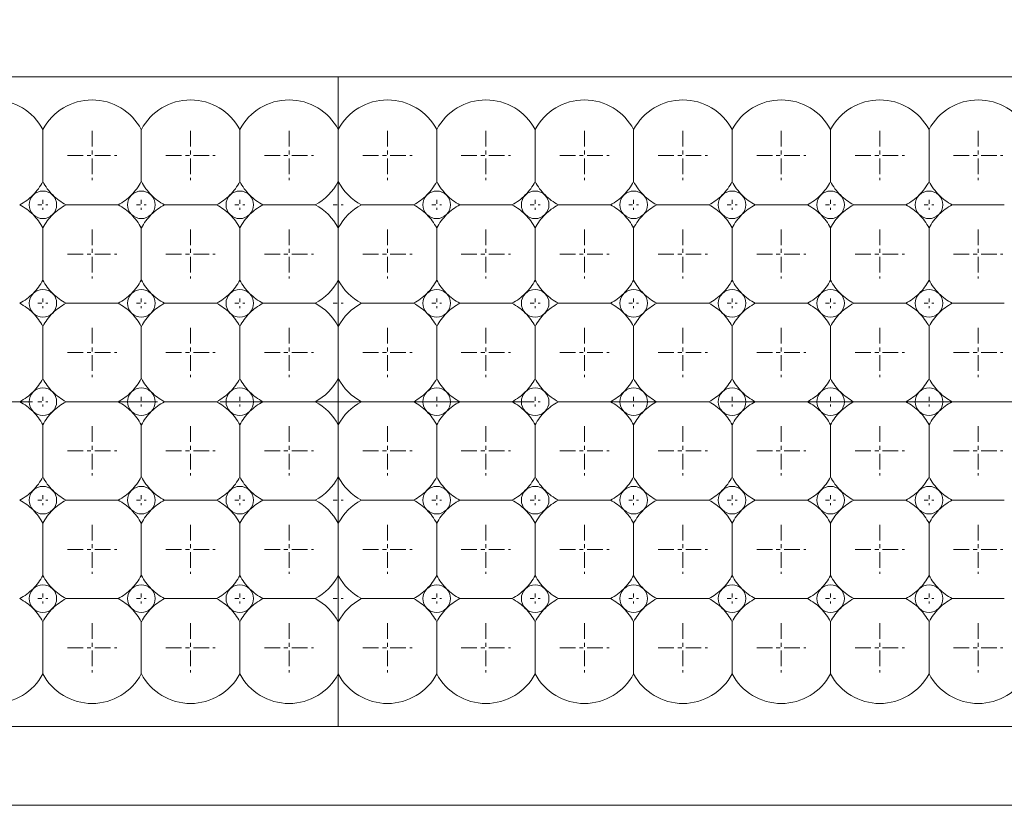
# Model space of a CAD drawing. Header units: millimetres. Extents: x -201 to 202, y 143 to 428.
# Tile 15 of 28: x -1 to 24, y 283 to 303. Entities that reach past the tile are written whole.
import ezdxf

# ---------------------------------------------------------------- set-up
doc = ezdxf.new("R2010")
doc.units = ezdxf.units.MM
doc.header["$LTSCALE"] = 0.25
doc.linetypes.add('CENTER', pattern=[50.8, 31.75, -6.35, 6.35, -6.35])
for name, color, linetype, lineweight in [('BASE', 7, 'Continuous', 20), ('CENTER', 1, 'CENTER', 9), ('DIMENSION', 6, 'Continuous', 9), ('LED LENS', 7, 'Continuous', 20)]:
    doc.layers.add(name, color=color, linetype=linetype, lineweight=lineweight)
doc.styles.add('VS Standard', font='msgothic.ttc', dxfattribs={"height": 3})
doc.dimstyles.new('VS Standard x0.5', dxfattribs={"dimtxt": 3, "dimasz": 3, "dimexe": 0.5, "dimexo": 0.8, "dimgap": 0.5, "dimtad": 3, "dimlfac": 2, "dimrnd": 0.0001, "dimzin": 9, "dimdsep": 46, "dimtxsty": 'VS Standard', "dimcen": 0, "dimaunit": 1, "dimadec": 0, "dimazin": 2, "dimtfac": 1, "dimtmove": 0, "dimatfit": 3, "dimfxl": 1, "dimtolj": 1, "dimtzin": 0, "dimarcsym": 0})

# ---------------------------------------------------------------- blocks, each defined once
blk = doc.blocks.new('*D236')
at = {"layer": 'Defpoints', "color": 0}
for p in [(84.248, 333.394), (-119.254, 298.575), (84.248, 298.488)]:
    blk.add_point(p, dxfattribs=at)
at = {"layer": 'DIMENSION', "color": 0, "lineweight": -2}
for p, q in [((-119.254, 299.375), (-119.254, 333.894)), ((84.248, 299.288), (84.248, 333.894)), ((-116.254, 333.394), (81.248, 333.394))]:
    blk.add_line(p, q, dxfattribs=at)
at = {"layer": 'DIMENSION', "color": 0}
for points in [[(-116.254, 333.894), (-116.254, 332.894), (-119.254, 333.394)], [(81.248, 332.894), (81.248, 333.894), (84.248, 333.394)]]:
    blk.add_solid(points, dxfattribs=at)
at = {"layer": 'DIMENSION', "color": 0, "insert": (-17.503, 335.645), "char_height": 3, "attachment_point": 5, "style": 'VS Standard'}
blk.add_mtext('\\A1;\\A1;(407)', dxfattribs=at)

msp = doc.modelspace()

# ---------------------------------------------------------------- linework, layer by layer
at = {"layer": 'BASE'}
for p, q in [((82.4993, 301.2382), (-117.5007, 301.2382)), ((-117.5007, 284.7382), (82.4993, 284.7382)), ((82.4993, 282.7382), (-118.2507, 282.7382))]:
    msp.add_line(p, q, dxfattribs=at)
at = {"layer": 'CENTER', "ltscale": 0.05}
for p, q in [((1.2493, 299.8632), (1.2493, 298.6132)), ((3.7493, 299.8632), (3.7493, 298.6132)), ((6.2493, 299.8632), (6.2493, 298.6132)), ((8.7493, 299.8632), (8.7493, 298.6132)), ((11.2493, 299.8632), (11.2493, 298.6132)), ((13.7493, 299.8632), (13.7493, 298.6132)), ((16.2493, 299.8632), (16.2493, 298.6132)), ((18.7493, 299.8632), (18.7493, 298.6132)), ((21.2493, 299.8632), (21.2493, 298.6132)), ((23.7493, 299.8632), (23.7493, 298.6132)), ((0.6243, 299.2382), (1.8743, 299.2382)), ((3.1243, 299.2382), (4.3743, 299.2382)), ((5.6243, 299.2382), (6.8743, 299.2382)), ((8.1243, 299.2382), (9.3743, 299.2382)), ((10.6243, 299.2382), (11.8743, 299.2382)), ((13.1243, 299.2382), (14.3743, 299.2382)), ((15.6243, 299.2382), (16.8743, 299.2382)), ((18.1243, 299.2382), (19.3743, 299.2382)), ((20.6243, 299.2382), (21.8743, 299.2382)), ((23.1243, 299.2382), (24.3743, 299.2382)), ((1.2493, 297.3632), (1.2493, 296.1132)), ((3.7493, 297.3632), (3.7493, 296.1132)), ((6.2493, 297.3632), (6.2493, 296.1132)), ((8.7493, 297.3632), (8.7493, 296.1132)), ((11.2493, 297.3632), (11.2493, 296.1132)), ((13.7493, 297.3632), (13.7493, 296.1132)), ((16.2493, 297.3632), (16.2493, 296.1132)), ((18.7493, 297.3632), (18.7493, 296.1132)), ((21.2493, 297.3632), (21.2493, 296.1132)), ((23.7493, 297.3632), (23.7493, 296.1132)), ((0.6243, 296.7382), (1.8743, 296.7382)), ((3.1243, 296.7382), (4.3743, 296.7382)), ((5.6243, 296.7382), (6.8743, 296.7382)), ((8.1243, 296.7382), (9.3743, 296.7382)), ((10.6243, 296.7382), (11.8743, 296.7382)), ((13.1243, 296.7382), (14.3743, 296.7382)), ((15.6243, 296.7382), (16.8743, 296.7382)), ((18.1243, 296.7382), (19.3743, 296.7382)), ((20.6243, 296.7382), (21.8743, 296.7382)), ((23.1243, 296.7382), (24.3743, 296.7382)), ((1.2493, 294.8632), (1.2493, 293.6132)), ((3.7493, 294.8632), (3.7493, 293.6132)), ((6.2493, 294.8632), (6.2493, 293.6132)), ((8.7493, 294.8632), (8.7493, 293.6132)), ((11.2493, 294.8632), (11.2493, 293.6132)), ((13.7493, 294.8632), (13.7493, 293.6132)), ((16.2493, 294.8632), (16.2493, 293.6132)), ((18.7493, 294.8632), (18.7493, 293.6132)), ((21.2493, 294.8632), (21.2493, 293.6132)), ((23.7493, 294.8632), (23.7493, 293.6132)), ((0.6243, 294.2382), (1.8743, 294.2382)), ((3.1243, 294.2382), (4.3743, 294.2382)), ((5.6243, 294.2382), (6.8743, 294.2382)), ((8.1243, 294.2382), (9.3743, 294.2382)), ((10.6243, 294.2382), (11.8743, 294.2382)), ((13.1243, 294.2382), (14.3743, 294.2382)), ((15.6243, 294.2382), (16.8743, 294.2382)), ((18.1243, 294.2382), (19.3743, 294.2382)), ((20.6243, 294.2382), (21.8743, 294.2382)), ((23.1243, 294.2382), (24.3743, 294.2382)), ((1.2493, 292.3632), (1.2493, 291.1132)), ((3.7493, 292.3632), (3.7493, 291.1132)), ((6.2493, 292.3632), (6.2493, 291.1132)), ((8.7493, 292.3632), (8.7493, 291.1132)), ((11.2493, 292.3632), (11.2493, 291.1132)), ((13.7493, 292.3632), (13.7493, 291.1132)), ((16.2493, 292.3632), (16.2493, 291.1132)), ((18.7493, 292.3632), (18.7493, 291.1132)), ((21.2493, 292.3632), (21.2493, 291.1132)), ((23.7493, 292.3632), (23.7493, 291.1132)), ((0.6243, 291.7382), (1.8743, 291.7382)), ((3.1243, 291.7382), (4.3743, 291.7382)), ((5.6243, 291.7382), (6.8743, 291.7382)), ((8.1243, 291.7382), (9.3743, 291.7382)), ((10.6243, 291.7382), (11.8743, 291.7382)), ((13.1243, 291.7382), (14.3743, 291.7382)), ((15.6243, 291.7382), (16.8743, 291.7382)), ((18.1243, 291.7382), (19.3743, 291.7382)), ((20.6243, 291.7382), (21.8743, 291.7382)), ((23.1243, 291.7382), (24.3743, 291.7382)), ((1.2493, 289.8632), (1.2493, 288.6132)), ((3.7493, 289.8632), (3.7493, 288.6132)), ((6.2493, 289.8632), (6.2493, 288.6132)), ((8.7493, 289.8632), (8.7493, 288.6132)), ((11.2493, 289.8632), (11.2493, 288.6132)), ((13.7493, 289.8632), (13.7493, 288.6132)), ((16.2493, 289.8632), (16.2493, 288.6132)), ((18.7493, 289.8632), (18.7493, 288.6132)), ((21.2493, 289.8632), (21.2493, 288.6132)), ((23.7493, 289.8632), (23.7493, 288.6132)), ((0.6243, 289.2382), (1.8743, 289.2382)), ((3.1243, 289.2382), (4.3743, 289.2382)), ((5.6243, 289.2382), (6.8743, 289.2382)), ((8.1243, 289.2382), (9.3743, 289.2382)), ((10.6243, 289.2382), (11.8743, 289.2382)), ((13.1243, 289.2382), (14.3743, 289.2382)), ((15.6243, 289.2382), (16.8743, 289.2382)), ((18.1243, 289.2382), (19.3743, 289.2382)), ((20.6243, 289.2382), (21.8743, 289.2382)), ((23.1243, 289.2382), (24.3743, 289.2382)), ((1.2493, 287.3632), (1.2493, 286.1132)), ((3.7493, 287.3632), (3.7493, 286.1132)), ((6.2493, 287.3632), (6.2493, 286.1132)), ((8.7493, 287.3632), (8.7493, 286.1132)), ((11.2493, 287.3632), (11.2493, 286.1132)), ((13.7493, 287.3632), (13.7493, 286.1132)), ((16.2493, 287.3632), (16.2493, 286.1132)), ((18.7493, 287.3632), (18.7493, 286.1132)), ((21.2493, 287.3632), (21.2493, 286.1132)), ((23.7493, 287.3632), (23.7493, 286.1132)), ((0.6243, 286.7382), (1.8743, 286.7382)), ((3.1243, 286.7382), (4.3743, 286.7382)), ((5.6243, 286.7382), (6.8743, 286.7382)), ((8.1243, 286.7382), (9.3743, 286.7382)), ((10.6243, 286.7382), (11.8743, 286.7382)), ((13.1243, 286.7382), (14.3743, 286.7382)), ((15.6243, 286.7382), (16.8743, 286.7382)), ((18.1243, 286.7382), (19.3743, 286.7382)), ((20.6243, 286.7382), (21.8743, 286.7382)), ((23.1243, 286.7382), (24.3743, 286.7382))]:
    msp.add_line(p, q, dxfattribs=at)
at = {"layer": 'CENTER', "ltscale": 0.01}
for p, q in [((-0.0007, 298.1132), (-0.0007, 297.8632)), ((2.4993, 298.1132), (2.4993, 297.8632)), ((4.9993, 298.1132), (4.9993, 297.8632)), ((7.4993, 298.1132), (7.4993, 297.8632)), ((9.9993, 298.1132), (9.9993, 297.8632)), ((12.4993, 298.1132), (12.4993, 297.8632)), ((14.9993, 298.1132), (14.9993, 297.8632)), ((17.4993, 298.1132), (17.4993, 297.8632)), ((19.9993, 298.1132), (19.9993, 297.8632)), ((22.4993, 298.1132), (22.4993, 297.8632)), ((-0.1257, 297.9882), (0.1243, 297.9882)), ((2.3743, 297.9882), (2.6243, 297.9882)), ((4.8743, 297.9882), (5.1243, 297.9882)), ((7.3743, 297.9882), (7.6243, 297.9882)), ((9.8743, 297.9882), (10.1243, 297.9882)), ((12.3743, 297.9882), (12.6243, 297.9882)), ((14.8743, 297.9882), (15.1243, 297.9882)), ((17.3743, 297.9882), (17.6243, 297.9882)), ((19.8743, 297.9882), (20.1243, 297.9882)), ((22.3743, 297.9882), (22.6243, 297.9882)), ((-0.0007, 295.6132), (-0.0007, 295.3632)), ((2.4993, 295.6132), (2.4993, 295.3632)), ((4.9993, 295.6132), (4.9993, 295.3632)), ((7.4993, 295.6132), (7.4993, 295.3632)), ((9.9993, 295.6132), (9.9993, 295.3632)), ((12.4993, 295.6132), (12.4993, 295.3632)), ((14.9993, 295.6132), (14.9993, 295.3632)), ((17.4993, 295.6132), (17.4993, 295.3632)), ((19.9993, 295.6132), (19.9993, 295.3632)), ((22.4993, 295.6132), (22.4993, 295.3632)), ((-0.1257, 295.4882), (0.1243, 295.4882)), ((2.3743, 295.4882), (2.6243, 295.4882)), ((4.8743, 295.4882), (5.1243, 295.4882)), ((7.3743, 295.4882), (7.6243, 295.4882)), ((9.8743, 295.4882), (10.1243, 295.4882)), ((12.3743, 295.4882), (12.6243, 295.4882)), ((14.8743, 295.4882), (15.1243, 295.4882)), ((17.3743, 295.4882), (17.6243, 295.4882)), ((19.8743, 295.4882), (20.1243, 295.4882)), ((22.3743, 295.4882), (22.6243, 295.4882)), ((-0.0007, 293.1132), (-0.0007, 292.8632)), ((2.4993, 293.1132), (2.4993, 292.8632)), ((4.9993, 293.1132), (4.9993, 292.8632)), ((7.4993, 293.1132), (7.4993, 292.8632)), ((9.9993, 293.1132), (9.9993, 292.8632)), ((12.4993, 293.1132), (12.4993, 292.8632)), ((14.9993, 293.1132), (14.9993, 292.8632)), ((17.4993, 293.1132), (17.4993, 292.8632)), ((19.9993, 293.1132), (19.9993, 292.8632)), ((22.4993, 293.1132), (22.4993, 292.8632)), ((-0.1257, 292.9882), (0.1243, 292.9882)), ((2.3743, 292.9882), (2.6243, 292.9882)), ((4.8743, 292.9882), (5.1243, 292.9882)), ((7.3743, 292.9882), (7.6243, 292.9882)), ((9.8743, 292.9882), (10.1243, 292.9882)), ((12.3743, 292.9882), (12.6243, 292.9882)), ((14.8743, 292.9882), (15.1243, 292.9882)), ((17.3743, 292.9882), (17.6243, 292.9882)), ((19.8743, 292.9882), (20.1243, 292.9882)), ((22.3743, 292.9882), (22.6243, 292.9882)), ((-0.0007, 290.6132), (-0.0007, 290.3632)), ((2.4993, 290.6132), (2.4993, 290.3632)), ((4.9993, 290.6132), (4.9993, 290.3632)), ((7.4993, 290.6132), (7.4993, 290.3632)), ((9.9993, 290.6132), (9.9993, 290.3632)), ((12.4993, 290.6132), (12.4993, 290.3632)), ((14.9993, 290.6132), (14.9993, 290.3632)), ((17.4993, 290.6132), (17.4993, 290.3632)), ((19.9993, 290.6132), (19.9993, 290.3632)), ((22.4993, 290.6132), (22.4993, 290.3632)), ((-0.1257, 290.4882), (0.1243, 290.4882)), ((2.3743, 290.4882), (2.6243, 290.4882)), ((4.8743, 290.4882), (5.1243, 290.4882)), ((7.3743, 290.4882), (7.6243, 290.4882)), ((9.8743, 290.4882), (10.1243, 290.4882)), ((12.3743, 290.4882), (12.6243, 290.4882)), ((14.8743, 290.4882), (15.1243, 290.4882)), ((17.3743, 290.4882), (17.6243, 290.4882)), ((19.8743, 290.4882), (20.1243, 290.4882)), ((22.3743, 290.4882), (22.6243, 290.4882)), ((-0.0007, 288.1132), (-0.0007, 287.8632)), ((2.4993, 288.1132), (2.4993, 287.8632)), ((4.9993, 288.1132), (4.9993, 287.8632)), ((7.4993, 288.1132), (7.4993, 287.8632)), ((9.9993, 288.1132), (9.9993, 287.8632)), ((12.4993, 288.1132), (12.4993, 287.8632)), ((14.9993, 288.1132), (14.9993, 287.8632)), ((17.4993, 288.1132), (17.4993, 287.8632)), ((19.9993, 288.1132), (19.9993, 287.8632)), ((22.4993, 288.1132), (22.4993, 287.8632)), ((-0.1257, 287.9882), (0.1243, 287.9882)), ((2.3743, 287.9882), (2.6243, 287.9882)), ((4.8743, 287.9882), (5.1243, 287.9882)), ((7.3743, 287.9882), (7.6243, 287.9882)), ((9.8743, 287.9882), (10.1243, 287.9882)), ((12.3743, 287.9882), (12.6243, 287.9882)), ((14.8743, 287.9882), (15.1243, 287.9882)), ((17.3743, 287.9882), (17.6243, 287.9882)), ((19.8743, 287.9882), (20.1243, 287.9882)), ((22.3743, 287.9882), (22.6243, 287.9882))]:
    msp.add_line(p, q, dxfattribs=at)
at = {"layer": 'CENTER'}
msp.add_line((-122.5007, 292.9882), (87.4993, 292.9882), dxfattribs=at)
at = {"layer": 'LED LENS'}
for p, q in [((7.4993, 299.8996), (7.4993, 301.2382)), ((7.4993, 301.2382), (7.4993, 284.7382)), ((-0.0007, 299.8996), (-0.0007, 299.2382)), ((2.4993, 299.8996), (2.4993, 299.2382)), ((4.9993, 299.8996), (4.9993, 299.2382)), ((9.9993, 299.8996), (9.9993, 299.2382)), ((12.4993, 299.8996), (12.4993, 299.2382)), ((14.9993, 299.8996), (14.9993, 299.2382)), ((17.4993, 299.8996), (17.4993, 299.2382)), ((19.9993, 299.8996), (19.9993, 299.2382)), ((22.4993, 299.8996), (22.4993, 299.2382)), ((-0.0007, 299.2382), (-0.0007, 298.5767)), ((2.4993, 299.2382), (2.4993, 298.5767)), ((4.9993, 299.2382), (4.9993, 298.5767)), ((9.9993, 299.2382), (9.9993, 298.5767)), ((12.4993, 299.2382), (12.4993, 298.5767)), ((14.9993, 299.2382), (14.9993, 298.5767)), ((17.4993, 299.2382), (17.4993, 298.5767)), ((19.9993, 299.2382), (19.9993, 298.5767)), ((22.4993, 299.2382), (22.4993, 298.5767)), ((0.5879, 297.9882), (1.9108, 297.9882)), ((3.0879, 297.9882), (4.4108, 297.9882)), ((5.5879, 297.9882), (6.9108, 297.9882)), ((8.0879, 297.9882), (9.4108, 297.9882)), ((10.5879, 297.9882), (11.9108, 297.9882)), ((13.0879, 297.9882), (14.4108, 297.9882)), ((15.5879, 297.9882), (16.9108, 297.9882)), ((18.0879, 297.9882), (19.4108, 297.9882)), ((20.5879, 297.9882), (21.9108, 297.9882)), ((23.0879, 297.9882), (24.4108, 297.9882)), ((-0.0007, 297.3996), (-0.0007, 296.7382)), ((2.4993, 297.3996), (2.4993, 296.7382)), ((4.9993, 297.3996), (4.9993, 296.7382)), ((9.9993, 297.3996), (9.9993, 296.7382)), ((12.4993, 297.3996), (12.4993, 296.7382)), ((14.9993, 297.3996), (14.9993, 296.7382)), ((17.4993, 297.3996), (17.4993, 296.7382)), ((19.9993, 297.3996), (19.9993, 296.7382)), ((22.4993, 297.3996), (22.4993, 296.7382)), ((-0.0007, 296.7382), (-0.0007, 296.0767)), ((2.4993, 296.7382), (2.4993, 296.0767)), ((4.9993, 296.7382), (4.9993, 296.0767)), ((9.9993, 296.7382), (9.9993, 296.0767)), ((12.4993, 296.7382), (12.4993, 296.0767)), ((14.9993, 296.7382), (14.9993, 296.0767)), ((17.4993, 296.7382), (17.4993, 296.0767)), ((19.9993, 296.7382), (19.9993, 296.0767)), ((22.4993, 296.7382), (22.4993, 296.0767)), ((0.5879, 295.4882), (1.9108, 295.4882)), ((3.0879, 295.4882), (4.4108, 295.4882)), ((5.5879, 295.4882), (6.9108, 295.4882)), ((8.0879, 295.4882), (9.4108, 295.4882)), ((10.5879, 295.4882), (11.9108, 295.4882)), ((13.0879, 295.4882), (14.4108, 295.4882)), ((15.5879, 295.4882), (16.9108, 295.4882)), ((18.0879, 295.4882), (19.4108, 295.4882)), ((20.5879, 295.4882), (21.9108, 295.4882)), ((23.0879, 295.4882), (24.4108, 295.4882)), ((-0.0007, 294.8996), (-0.0007, 294.2382)), ((2.4993, 294.8996), (2.4993, 294.2382)), ((4.9993, 294.8996), (4.9993, 294.2382)), ((9.9993, 294.8996), (9.9993, 294.2382)), ((12.4993, 294.8996), (12.4993, 294.2382)), ((14.9993, 294.8996), (14.9993, 294.2382)), ((17.4993, 294.8996), (17.4993, 294.2382)), ((19.9993, 294.8996), (19.9993, 294.2382)), ((22.4993, 294.8996), (22.4993, 294.2382)), ((-0.0007, 294.2382), (-0.0007, 293.5767)), ((2.4993, 294.2382), (2.4993, 293.5767)), ((4.9993, 294.2382), (4.9993, 293.5767)), ((9.9993, 294.2382), (9.9993, 293.5767)), ((12.4993, 294.2382), (12.4993, 293.5767)), ((14.9993, 294.2382), (14.9993, 293.5767)), ((17.4993, 294.2382), (17.4993, 293.5767)), ((19.9993, 294.2382), (19.9993, 293.5767)), ((22.4993, 294.2382), (22.4993, 293.5767)), ((0.5879, 292.9882), (1.9108, 292.9882)), ((3.0879, 292.9882), (4.4108, 292.9882)), ((5.5879, 292.9882), (6.9108, 292.9882)), ((8.0879, 292.9882), (9.4108, 292.9882)), ((10.5879, 292.9882), (11.9108, 292.9882)), ((13.0879, 292.9882), (14.4108, 292.9882)), ((15.5879, 292.9882), (16.9108, 292.9882)), ((18.0879, 292.9882), (19.4108, 292.9882)), ((20.5879, 292.9882), (21.9108, 292.9882)), ((23.0879, 292.9882), (24.4108, 292.9882)), ((-0.0007, 292.3996), (-0.0007, 291.7382)), ((2.4993, 292.3996), (2.4993, 291.7382)), ((4.9993, 292.3996), (4.9993, 291.7382)), ((9.9993, 292.3996), (9.9993, 291.7382)), ((12.4993, 292.3996), (12.4993, 291.7382)), ((14.9993, 292.3996), (14.9993, 291.7382)), ((17.4993, 292.3996), (17.4993, 291.7382)), ((19.9993, 292.3996), (19.9993, 291.7382)), ((22.4993, 292.3996), (22.4993, 291.7382)), ((-0.0007, 291.7382), (-0.0007, 291.0767)), ((2.4993, 291.7382), (2.4993, 291.0767)), ((4.9993, 291.7382), (4.9993, 291.0767)), ((9.9993, 291.7382), (9.9993, 291.0767)), ((12.4993, 291.7382), (12.4993, 291.0767)), ((14.9993, 291.7382), (14.9993, 291.0767)), ((17.4993, 291.7382), (17.4993, 291.0767)), ((19.9993, 291.7382), (19.9993, 291.0767)), ((22.4993, 291.7382), (22.4993, 291.0767)), ((0.5879, 290.4882), (1.9108, 290.4882)), ((3.0879, 290.4882), (4.4108, 290.4882)), ((5.5879, 290.4882), (6.9108, 290.4882)), ((8.0879, 290.4882), (9.4108, 290.4882)), ((10.5879, 290.4882), (11.9108, 290.4882)), ((13.0879, 290.4882), (14.4108, 290.4882)), ((15.5879, 290.4882), (16.9108, 290.4882)), ((18.0879, 290.4882), (19.4108, 290.4882)), ((20.5879, 290.4882), (21.9108, 290.4882)), ((23.0879, 290.4882), (24.4108, 290.4882)), ((-0.0007, 289.8996), (-0.0007, 289.2382)), ((2.4993, 289.8996), (2.4993, 289.2382)), ((4.9993, 289.2382), (4.9993, 289.8996)), ((9.9993, 289.8996), (9.9993, 289.2382)), ((12.4993, 289.8996), (12.4993, 289.2382)), ((14.9993, 289.8996), (14.9993, 289.2382)), ((17.4993, 289.8996), (17.4993, 289.2382)), ((19.9993, 289.8996), (19.9993, 289.2382)), ((22.4993, 289.8996), (22.4993, 289.2382)), ((-0.0007, 289.2382), (-0.0007, 288.5767)), ((2.4993, 289.2382), (2.4993, 288.5767)), ((4.9993, 288.5767), (4.9993, 289.2382)), ((9.9993, 289.2382), (9.9993, 288.5767)), ((12.4993, 289.2382), (12.4993, 288.5767)), ((14.9993, 289.2382), (14.9993, 288.5767)), ((17.4993, 289.2382), (17.4993, 288.5767)), ((19.9993, 289.2382), (19.9993, 288.5767)), ((22.4993, 289.2382), (22.4993, 288.5767)), ((0.5879, 287.9882), (1.9108, 287.9882)), ((3.0879, 287.9882), (4.4108, 287.9882)), ((5.5879, 287.9882), (6.9108, 287.9882)), ((8.0879, 287.9882), (9.4108, 287.9882)), ((10.5879, 287.9882), (11.9108, 287.9882)), ((13.0879, 287.9882), (14.4108, 287.9882)), ((15.5879, 287.9882), (16.9108, 287.9882)), ((18.0879, 287.9882), (19.4108, 287.9882)), ((20.5879, 287.9882), (21.9108, 287.9882)), ((23.0879, 287.9882), (24.4108, 287.9882)), ((-0.0007, 287.3996), (-0.0007, 286.7382)), ((2.4993, 286.7382), (2.4993, 287.3996)), ((4.9993, 286.7382), (4.9993, 287.3996)), ((9.9993, 287.3996), (9.9993, 286.7382)), ((12.4993, 287.3996), (12.4993, 286.7382)), ((14.9993, 287.3996), (14.9993, 286.7382)), ((17.4993, 287.3996), (17.4993, 286.7382)), ((19.9993, 287.3996), (19.9993, 286.7382)), ((22.4993, 287.3996), (22.4993, 286.7382)), ((-0.0007, 286.7382), (-0.0007, 286.0767)), ((2.4993, 286.0767), (2.4993, 286.7382)), ((4.9993, 286.0767), (4.9993, 286.7382)), ((9.9993, 286.7382), (9.9993, 286.0767)), ((12.4993, 286.7382), (12.4993, 286.0767)), ((14.9993, 286.7382), (14.9993, 286.0767)), ((17.4993, 286.7382), (17.4993, 286.0767)), ((19.9993, 286.7382), (19.9993, 286.0767)), ((22.4993, 286.7382), (22.4993, 286.0767))]:
    msp.add_line(p, q, dxfattribs=at)
for centre, radius, start, end in [((-1.2507, 299.2382), 1.4142, 27.88557, 152.11443), ((1.2493, 299.2382), 1.4142, 27.88557, 152.11443), ((3.7493, 299.2382), 1.4142, 27.88557, 152.11443), ((6.2493, 299.2382), 1.4142, 27.88557, 152.11443), ((8.7493, 299.2382), 1.4142, 27.88557, 152.11443), ((11.2493, 299.2382), 1.4142, 27.88557, 152.11443), ((13.7493, 299.2382), 1.4142, 27.88557, 152.11443), ((16.2493, 299.2382), 1.4142, 27.88557, 152.11443), ((18.7493, 299.2382), 1.4142, 27.88557, 152.11443), ((21.2493, 299.2382), 1.4142, 27.88557, 152.11443), ((23.7493, 299.2382), 1.4142, 27.88557, 152.11443), ((-1.2507, 299.2382), 1.4142, 315, 332.11443), ((1.2493, 299.2382), 1.4142, 207.88557, 225), ((1.2493, 299.2382), 1.4142, 315, 332.11443), ((3.7493, 299.2382), 1.4142, 207.88557, 225), ((3.7493, 299.2382), 1.4142, 315, 332.11443), ((6.2493, 299.2382), 1.4142, 207.88557, 225), ((6.2493, 299.2382), 1.4142, 297.88557, 332.11443), ((8.7493, 299.2382), 1.4142, 207.88557, 242.11443), ((8.7493, 299.2382), 1.4142, 315, 332.11443), ((11.2493, 299.2382), 1.4142, 207.88557, 225), ((11.2493, 299.2382), 1.4142, 315, 332.11443), ((13.7493, 299.2382), 1.4142, 207.88557, 225), ((13.7493, 299.2382), 1.4142, 315, 332.11443), ((16.2493, 299.2382), 1.4142, 207.88557, 225), ((16.2493, 299.2382), 1.4142, 315, 332.11443), ((18.7493, 299.2382), 1.4142, 207.88557, 225), ((18.7493, 299.2382), 1.4142, 315, 332.11443), ((21.2493, 299.2382), 1.4142, 207.88557, 225), ((21.2493, 299.2382), 1.4142, 315, 332.11443), ((23.7493, 299.2382), 1.4142, 207.88557, 225), ((-0.0007, 297.9882), 0.35, 45, 135), ((2.4993, 297.9882), 0.35, 45, 135), ((4.9993, 297.9882), 0.35, 45, 135), ((9.9993, 297.9882), 0.35, 45, 135), ((12.4993, 297.9882), 0.35, 45, 135), ((14.9993, 297.9882), 0.35, 45, 135), ((17.4993, 297.9882), 0.35, 45, 135), ((19.9993, 297.9882), 0.35, 45, 135), ((22.4993, 297.9882), 0.35, 45, 135), ((-1.2507, 299.2382), 1.4142, 297.88557, 315), ((-0.0007, 297.9882), 0.35, 135, 225), ((-0.0007, 297.9882), 0.35, 0, 45), ((1.2493, 299.2382), 1.4142, 225, 242.11443), ((1.2493, 299.2382), 1.4142, 297.88557, 315), ((2.4993, 297.9882), 0.35, 135, 225), ((2.4993, 297.9882), 0.35, 0, 45), ((3.7493, 299.2382), 1.4142, 225, 242.11443), ((3.7493, 299.2382), 1.4142, 297.88557, 315), ((4.9993, 297.9882), 0.35, 135, 225), ((4.9993, 297.9882), 0.35, 0, 45), ((6.2493, 299.2382), 1.4142, 225, 242.11443), ((8.7493, 299.2382), 1.4142, 297.88557, 315), ((9.9993, 297.9882), 0.35, 135, 225), ((9.9993, 297.9882), 0.35, 0, 45), ((11.2493, 299.2382), 1.4142, 225, 242.11443), ((11.2493, 299.2382), 1.4142, 297.88557, 315), ((12.4993, 297.9882), 0.35, 135, 225), ((12.4993, 297.9882), 0.35, 0, 45), ((13.7493, 299.2382), 1.4142, 225, 242.11443), ((13.7493, 299.2382), 1.4142, 297.88557, 315), ((14.9993, 297.9882), 0.35, 135, 225), ((14.9993, 297.9882), 0.35, 0, 45), ((16.2493, 299.2382), 1.4142, 225, 242.11443), ((16.2493, 299.2382), 1.4142, 297.88557, 315), ((17.4993, 297.9882), 0.35, 135, 225), ((17.4993, 297.9882), 0.35, 0, 45), ((18.7493, 299.2382), 1.4142, 225, 242.11443), ((18.7493, 299.2382), 1.4142, 297.88557, 315), ((19.9993, 297.9882), 0.35, 135, 225), ((19.9993, 297.9882), 0.35, 0, 45), ((21.2493, 299.2382), 1.4142, 225, 242.11443), ((21.2493, 299.2382), 1.4142, 297.88557, 315), ((22.4993, 297.9882), 0.35, 135, 225), ((22.4993, 297.9882), 0.35, 0, 45), ((23.7493, 299.2382), 1.4142, 225, 242.11443), ((-1.2507, 296.7382), 1.4142, 45, 62.11443), ((-0.0007, 297.9882), 0.35, 315, 0), ((1.2493, 296.7382), 1.4142, 117.88557, 135), ((1.2493, 296.7382), 1.4142, 45, 62.11443), ((2.4993, 297.9882), 0.35, 315, 0), ((3.7493, 296.7382), 1.4142, 117.88557, 135), ((3.7493, 296.7382), 1.4142, 45, 62.11443), ((4.9993, 297.9882), 0.35, 315, 0), ((6.2493, 296.7382), 1.4142, 117.88557, 135), ((6.2493, 296.7382), 1.4142, 27.88557, 62.11443), ((8.7493, 296.7382), 1.4142, 117.88557, 152.11443), ((8.7493, 296.7382), 1.4142, 45, 62.11443), ((9.9993, 297.9882), 0.35, 315, 0), ((11.2493, 296.7382), 1.4142, 117.88557, 135), ((11.2493, 296.7382), 1.4142, 45, 62.11443), ((12.4993, 297.9882), 0.35, 315, 0), ((13.7493, 296.7382), 1.4142, 117.88557, 135), ((13.7493, 296.7382), 1.4142, 45, 62.11443), ((14.9993, 297.9882), 0.35, 315, 0), ((16.2493, 296.7382), 1.4142, 117.88557, 135), ((16.2493, 296.7382), 1.4142, 45, 62.11443), ((17.4993, 297.9882), 0.35, 315, 0), ((18.7493, 296.7382), 1.4142, 117.88557, 135), ((18.7493, 296.7382), 1.4142, 45, 62.11443), ((19.9993, 297.9882), 0.35, 315, 0), ((21.2493, 296.7382), 1.4142, 117.88557, 135), ((21.2493, 296.7382), 1.4142, 45, 62.11443), ((22.4993, 297.9882), 0.35, 315, 0), ((23.7493, 296.7382), 1.4142, 117.88557, 135), ((-1.2507, 296.7382), 1.4142, 27.88557, 45), ((-0.0007, 297.9882), 0.35, 225, 315), ((1.2493, 296.7382), 1.4142, 135, 152.11443), ((1.2493, 296.7382), 1.4142, 27.88557, 45), ((2.4993, 297.9882), 0.35, 225, 315), ((3.7493, 296.7382), 1.4142, 135, 152.11443), ((3.7493, 296.7382), 1.4142, 27.88557, 45), ((4.9993, 297.9882), 0.35, 225, 315), ((6.2493, 296.7382), 1.4142, 135, 152.11443), ((8.7493, 296.7382), 1.4142, 27.88557, 45), ((9.9993, 297.9882), 0.35, 225, 315), ((11.2493, 296.7382), 1.4142, 135, 152.11443), ((11.2493, 296.7382), 1.4142, 27.88557, 45), ((12.4993, 297.9882), 0.35, 225, 315), ((13.7493, 296.7382), 1.4142, 135, 152.11443), ((13.7493, 296.7382), 1.4142, 27.88557, 45), ((14.9993, 297.9882), 0.35, 225, 315), ((16.2493, 296.7382), 1.4142, 135, 152.11443), ((16.2493, 296.7382), 1.4142, 27.88557, 45), ((17.4993, 297.9882), 0.35, 225, 315), ((18.7493, 296.7382), 1.4142, 135, 152.11443), ((18.7493, 296.7382), 1.4142, 27.88557, 45), ((19.9993, 297.9882), 0.35, 225, 315), ((21.2493, 296.7382), 1.4142, 135, 152.11443), ((21.2493, 296.7382), 1.4142, 27.88557, 45), ((22.4993, 297.9882), 0.35, 225, 315), ((23.7493, 296.7382), 1.4142, 135, 152.11443), ((-1.2507, 296.7382), 1.4142, 315, 332.11443), ((1.2493, 296.7382), 1.4142, 207.88557, 225), ((1.2493, 296.7382), 1.4142, 315, 332.11443), ((3.7493, 296.7382), 1.4142, 207.88557, 225), ((3.7493, 296.7382), 1.4142, 315, 332.11443), ((6.2493, 296.7382), 1.4142, 207.88557, 225), ((6.2493, 296.7382), 1.4142, 297.88557, 332.11443), ((8.7493, 296.7382), 1.4142, 207.88557, 242.11443), ((8.7493, 296.7382), 1.4142, 315, 332.11443), ((11.2493, 296.7382), 1.4142, 207.88557, 225), ((11.2493, 296.7382), 1.4142, 315, 332.11443), ((13.7493, 296.7382), 1.4142, 207.88557, 225), ((13.7493, 296.7382), 1.4142, 315, 332.11443), ((16.2493, 296.7382), 1.4142, 207.88557, 225), ((16.2493, 296.7382), 1.4142, 315, 332.11443), ((18.7493, 296.7382), 1.4142, 207.88557, 225), ((18.7493, 296.7382), 1.4142, 315, 332.11443), ((21.2493, 296.7382), 1.4142, 207.88557, 225), ((21.2493, 296.7382), 1.4142, 315, 332.11443), ((23.7493, 296.7382), 1.4142, 207.88557, 225), ((-0.0007, 295.4882), 0.35, 45, 135), ((2.4993, 295.4882), 0.35, 45, 135), ((4.9993, 295.4882), 0.35, 45, 135), ((9.9993, 295.4882), 0.35, 45, 135), ((12.4993, 295.4882), 0.35, 45, 135), ((14.9993, 295.4882), 0.35, 45, 135), ((17.4993, 295.4882), 0.35, 45, 135), ((19.9993, 295.4882), 0.35, 45, 135), ((22.4993, 295.4882), 0.35, 45, 135), ((-1.2507, 296.7382), 1.4142, 297.88557, 315), ((-0.0007, 295.4882), 0.35, 135, 225), ((-0.0007, 295.4882), 0.35, 0, 45), ((1.2493, 296.7382), 1.4142, 225, 242.11443), ((1.2493, 296.7382), 1.4142, 297.88557, 315), ((2.4993, 295.4882), 0.35, 135, 225), ((2.4993, 295.4882), 0.35, 0, 45), ((3.7493, 296.7382), 1.4142, 225, 242.11443), ((3.7493, 296.7382), 1.4142, 297.88557, 315), ((4.9993, 295.4882), 0.35, 135, 225), ((4.9993, 295.4882), 0.35, 0, 45), ((6.2493, 296.7382), 1.4142, 225, 242.11443), ((8.7493, 296.7382), 1.4142, 297.88557, 315), ((9.9993, 295.4882), 0.35, 135, 225), ((9.9993, 295.4882), 0.35, 0, 45), ((11.2493, 296.7382), 1.4142, 225, 242.11443), ((11.2493, 296.7382), 1.4142, 297.88557, 315), ((12.4993, 295.4882), 0.35, 135, 225), ((12.4993, 295.4882), 0.35, 0, 45), ((13.7493, 296.7382), 1.4142, 225, 242.11443), ((13.7493, 296.7382), 1.4142, 297.88557, 315), ((14.9993, 295.4882), 0.35, 135, 225), ((14.9993, 295.4882), 0.35, 0, 45), ((16.2493, 296.7382), 1.4142, 225, 242.11443), ((16.2493, 296.7382), 1.4142, 297.88557, 315), ((17.4993, 295.4882), 0.35, 135, 225), ((17.4993, 295.4882), 0.35, 0, 45), ((18.7493, 296.7382), 1.4142, 225, 242.11443), ((18.7493, 296.7382), 1.4142, 297.88557, 315), ((19.9993, 295.4882), 0.35, 135, 225), ((19.9993, 295.4882), 0.35, 0, 45), ((21.2493, 296.7382), 1.4142, 225, 242.11443), ((21.2493, 296.7382), 1.4142, 297.88557, 315), ((22.4993, 295.4882), 0.35, 135, 225), ((22.4993, 295.4882), 0.35, 0, 45), ((23.7493, 296.7382), 1.4142, 225, 242.11443), ((-1.2507, 294.2382), 1.4142, 45, 62.11443), ((-0.0007, 295.4882), 0.35, 315, 0), ((1.2493, 294.2382), 1.4142, 117.88557, 135), ((1.2493, 294.2382), 1.4142, 45, 62.11443), ((2.4993, 295.4882), 0.35, 315, 0), ((3.7493, 294.2382), 1.4142, 117.88557, 135), ((3.7493, 294.2382), 1.4142, 45, 62.11443), ((4.9993, 295.4882), 0.35, 315, 0), ((6.2493, 294.2382), 1.4142, 117.88557, 135), ((6.2493, 294.2382), 1.4142, 27.88557, 62.11443), ((8.7493, 294.2382), 1.4142, 117.88557, 152.11443), ((8.7493, 294.2382), 1.4142, 45, 62.11443), ((9.9993, 295.4882), 0.35, 315, 0), ((11.2493, 294.2382), 1.4142, 117.88557, 135), ((11.2493, 294.2382), 1.4142, 45, 62.11443), ((12.4993, 295.4882), 0.35, 315, 0), ((13.7493, 294.2382), 1.4142, 117.88557, 135), ((13.7493, 294.2382), 1.4142, 45, 62.11443), ((14.9993, 295.4882), 0.35, 315, 0), ((16.2493, 294.2382), 1.4142, 117.88557, 135), ((16.2493, 294.2382), 1.4142, 45, 62.11443), ((17.4993, 295.4882), 0.35, 315, 0), ((18.7493, 294.2382), 1.4142, 117.88557, 135), ((18.7493, 294.2382), 1.4142, 45, 62.11443), ((19.9993, 295.4882), 0.35, 315, 0), ((21.2493, 294.2382), 1.4142, 117.88557, 135), ((21.2493, 294.2382), 1.4142, 45, 62.11443), ((22.4993, 295.4882), 0.35, 315, 0), ((23.7493, 294.2382), 1.4142, 117.88557, 135), ((-1.2507, 294.2382), 1.4142, 27.88557, 45), ((-0.0007, 295.4882), 0.35, 225, 315), ((1.2493, 294.2382), 1.4142, 135, 152.11443), ((1.2493, 294.2382), 1.4142, 27.88557, 45), ((2.4993, 295.4882), 0.35, 225, 315), ((3.7493, 294.2382), 1.4142, 135, 152.11443), ((3.7493, 294.2382), 1.4142, 27.88557, 45), ((4.9993, 295.4882), 0.35, 225, 315), ((6.2493, 294.2382), 1.4142, 135, 152.11443), ((8.7493, 294.2382), 1.4142, 27.88557, 45), ((9.9993, 295.4882), 0.35, 225, 315), ((11.2493, 294.2382), 1.4142, 135, 152.11443), ((11.2493, 294.2382), 1.4142, 27.88557, 45), ((12.4993, 295.4882), 0.35, 225, 315), ((13.7493, 294.2382), 1.4142, 135, 152.11443), ((13.7493, 294.2382), 1.4142, 27.88557, 45), ((14.9993, 295.4882), 0.35, 225, 315), ((16.2493, 294.2382), 1.4142, 135, 152.11443), ((16.2493, 294.2382), 1.4142, 27.88557, 45), ((17.4993, 295.4882), 0.35, 225, 315), ((18.7493, 294.2382), 1.4142, 135, 152.11443), ((18.7493, 294.2382), 1.4142, 27.88557, 45), ((19.9993, 295.4882), 0.35, 225, 315), ((21.2493, 294.2382), 1.4142, 135, 152.11443), ((21.2493, 294.2382), 1.4142, 27.88557, 45), ((22.4993, 295.4882), 0.35, 225, 315), ((23.7493, 294.2382), 1.4142, 135, 152.11443), ((-1.2507, 294.2382), 1.4142, 315, 332.11443), ((1.2493, 294.2382), 1.4142, 207.88557, 225), ((1.2493, 294.2382), 1.4142, 315, 332.11443), ((3.7493, 294.2382), 1.4142, 207.88557, 225), ((3.7493, 294.2382), 1.4142, 315, 332.11443), ((6.2493, 294.2382), 1.4142, 207.88557, 225), ((6.2493, 294.2382), 1.4142, 297.88557, 332.11443), ((8.7493, 294.2382), 1.4142, 207.88557, 242.11443), ((8.7493, 294.2382), 1.4142, 315, 332.11443), ((11.2493, 294.2382), 1.4142, 207.88557, 225), ((11.2493, 294.2382), 1.4142, 315, 332.11443), ((13.7493, 294.2382), 1.4142, 207.88557, 225), ((13.7493, 294.2382), 1.4142, 315, 332.11443), ((16.2493, 294.2382), 1.4142, 207.88557, 225), ((16.2493, 294.2382), 1.4142, 315, 332.11443), ((18.7493, 294.2382), 1.4142, 207.88557, 225), ((18.7493, 294.2382), 1.4142, 315, 332.11443), ((21.2493, 294.2382), 1.4142, 207.88557, 225), ((21.2493, 294.2382), 1.4142, 315, 332.11443), ((23.7493, 294.2382), 1.4142, 207.88557, 225), ((-0.0007, 292.9882), 0.35, 45, 135), ((2.4993, 292.9882), 0.35, 45, 135), ((4.9993, 292.9882), 0.35, 45, 135), ((9.9993, 292.9882), 0.35, 45, 135), ((12.4993, 292.9882), 0.35, 45, 135), ((14.9993, 292.9882), 0.35, 45, 135), ((17.4993, 292.9882), 0.35, 45, 135), ((19.9993, 292.9882), 0.35, 45, 135), ((22.4993, 292.9882), 0.35, 45, 135), ((-1.2507, 294.2382), 1.4142, 297.88557, 315), ((-0.0007, 292.9882), 0.35, 135, 225), ((-0.0007, 292.9882), 0.35, 0, 45), ((1.2493, 294.2382), 1.4142, 225, 242.11443), ((1.2493, 294.2382), 1.4142, 297.88557, 315), ((2.4993, 292.9882), 0.35, 135, 225), ((2.4993, 292.9882), 0.35, 0, 45), ((3.7493, 294.2382), 1.4142, 225, 242.11443), ((3.7493, 294.2382), 1.4142, 297.88557, 315), ((4.9993, 292.9882), 0.35, 135, 225), ((4.9993, 292.9882), 0.35, 0, 45), ((6.2493, 294.2382), 1.4142, 225, 242.11443), ((8.7493, 294.2382), 1.4142, 297.88557, 315), ((9.9993, 292.9882), 0.35, 135, 225), ((9.9993, 292.9882), 0.35, 0, 45), ((11.2493, 294.2382), 1.4142, 225, 242.11443), ((11.2493, 294.2382), 1.4142, 297.88557, 315), ((12.4993, 292.9882), 0.35, 135, 225), ((12.4993, 292.9882), 0.35, 0, 45), ((13.7493, 294.2382), 1.4142, 225, 242.11443), ((13.7493, 294.2382), 1.4142, 297.88557, 315), ((14.9993, 292.9882), 0.35, 135, 225), ((14.9993, 292.9882), 0.35, 0, 45), ((16.2493, 294.2382), 1.4142, 225, 242.11443), ((16.2493, 294.2382), 1.4142, 297.88557, 315), ((17.4993, 292.9882), 0.35, 135, 225), ((17.4993, 292.9882), 0.35, 0, 45), ((18.7493, 294.2382), 1.4142, 225, 242.11443), ((18.7493, 294.2382), 1.4142, 297.88557, 315), ((19.9993, 292.9882), 0.35, 135, 225), ((19.9993, 292.9882), 0.35, 0, 45), ((21.2493, 294.2382), 1.4142, 225, 242.11443), ((21.2493, 294.2382), 1.4142, 297.88557, 315), ((22.4993, 292.9882), 0.35, 135, 225), ((22.4993, 292.9882), 0.35, 0, 45), ((23.7493, 294.2382), 1.4142, 225, 242.11443), ((-1.2507, 291.7382), 1.4142, 45, 62.11443), ((-0.0007, 292.9882), 0.35, 315, 0), ((1.2493, 291.7382), 1.4142, 117.88557, 135), ((1.2493, 291.7382), 1.4142, 45, 62.11443), ((2.4993, 292.9882), 0.35, 315, 0), ((3.7493, 291.7382), 1.4142, 117.88557, 135), ((3.7493, 291.7382), 1.4142, 45, 62.11443), ((4.9993, 292.9882), 0.35, 315, 0), ((6.2493, 291.7382), 1.4142, 117.88557, 135), ((6.2493, 291.7382), 1.4142, 27.88557, 62.11443), ((8.7493, 291.7382), 1.4142, 117.88557, 152.11443), ((8.7493, 291.7382), 1.4142, 45, 62.11443), ((9.9993, 292.9882), 0.35, 315, 0), ((11.2493, 291.7382), 1.4142, 117.88557, 135), ((11.2493, 291.7382), 1.4142, 45, 62.11443), ((12.4993, 292.9882), 0.35, 315, 0), ((13.7493, 291.7382), 1.4142, 117.88557, 135), ((13.7493, 291.7382), 1.4142, 45, 62.11443), ((14.9993, 292.9882), 0.35, 315, 0), ((16.2493, 291.7382), 1.4142, 117.88557, 135), ((16.2493, 291.7382), 1.4142, 45, 62.11443), ((17.4993, 292.9882), 0.35, 315, 0), ((18.7493, 291.7382), 1.4142, 117.88557, 135), ((18.7493, 291.7382), 1.4142, 45, 62.11443), ((19.9993, 292.9882), 0.35, 315, 0), ((21.2493, 291.7382), 1.4142, 117.88557, 135), ((21.2493, 291.7382), 1.4142, 45, 62.11443), ((22.4993, 292.9882), 0.35, 315, 0), ((23.7493, 291.7382), 1.4142, 117.88557, 135), ((-1.2507, 291.7382), 1.4142, 27.88557, 45), ((-0.0007, 292.9882), 0.35, 225, 315), ((1.2493, 291.7382), 1.4142, 135, 152.11443), ((1.2493, 291.7382), 1.4142, 27.88557, 45), ((2.4993, 292.9882), 0.35, 225, 315), ((3.7493, 291.7382), 1.4142, 135, 152.11443), ((3.7493, 291.7382), 1.4142, 27.88557, 45), ((4.9993, 292.9882), 0.35, 225, 315), ((6.2493, 291.7382), 1.4142, 135, 152.11443), ((8.7493, 291.7382), 1.4142, 27.88557, 45), ((9.9993, 292.9882), 0.35, 225, 315), ((11.2493, 291.7382), 1.4142, 135, 152.11443), ((11.2493, 291.7382), 1.4142, 27.88557, 45), ((12.4993, 292.9882), 0.35, 225, 315), ((13.7493, 291.7382), 1.4142, 135, 152.11443), ((13.7493, 291.7382), 1.4142, 27.88557, 45), ((14.9993, 292.9882), 0.35, 225, 315), ((16.2493, 291.7382), 1.4142, 135, 152.11443), ((16.2493, 291.7382), 1.4142, 27.88557, 45), ((17.4993, 292.9882), 0.35, 225, 315), ((18.7493, 291.7382), 1.4142, 135, 152.11443), ((18.7493, 291.7382), 1.4142, 27.88557, 45), ((19.9993, 292.9882), 0.35, 225, 315), ((21.2493, 291.7382), 1.4142, 135, 152.11443), ((21.2493, 291.7382), 1.4142, 27.88557, 45), ((22.4993, 292.9882), 0.35, 225, 315), ((23.7493, 291.7382), 1.4142, 135, 152.11443), ((-1.2507, 291.7382), 1.4142, 315, 332.11443), ((1.2493, 291.7382), 1.4142, 207.88557, 225), ((1.2493, 291.7382), 1.4142, 315, 332.11443), ((3.7493, 291.7382), 1.4142, 207.88557, 225), ((3.7493, 291.7382), 1.4142, 315, 332.11443), ((6.2493, 291.7382), 1.4142, 207.88557, 225), ((6.2493, 291.7382), 1.4142, 297.88557, 332.11443), ((8.7493, 291.7382), 1.4142, 207.88557, 242.11443), ((8.7493, 291.7382), 1.4142, 315, 332.11443), ((11.2493, 291.7382), 1.4142, 207.88557, 225), ((11.2493, 291.7382), 1.4142, 315, 332.11443), ((13.7493, 291.7382), 1.4142, 207.88557, 225), ((13.7493, 291.7382), 1.4142, 315, 332.11443), ((16.2493, 291.7382), 1.4142, 207.88557, 225), ((16.2493, 291.7382), 1.4142, 315, 332.11443), ((18.7493, 291.7382), 1.4142, 207.88557, 225), ((18.7493, 291.7382), 1.4142, 315, 332.11443), ((21.2493, 291.7382), 1.4142, 207.88557, 225), ((21.2493, 291.7382), 1.4142, 315, 332.11443), ((23.7493, 291.7382), 1.4142, 207.88557, 225), ((-0.0007, 290.4882), 0.35, 45, 135), ((2.4993, 290.4882), 0.35, 45, 135), ((4.9993, 290.4882), 0.35, 45, 135), ((9.9993, 290.4882), 0.35, 45, 135), ((12.4993, 290.4882), 0.35, 45, 135), ((14.9993, 290.4882), 0.35, 45, 135), ((17.4993, 290.4882), 0.35, 45, 135), ((19.9993, 290.4882), 0.35, 45, 135), ((22.4993, 290.4882), 0.35, 45, 135), ((-1.2507, 291.7382), 1.4142, 297.88557, 315), ((-0.0007, 290.4882), 0.35, 135, 225), ((-0.0007, 290.4882), 0.35, 0, 45), ((1.2493, 291.7382), 1.4142, 225, 242.11443), ((1.2493, 291.7382), 1.4142, 297.88557, 315), ((2.4993, 290.4882), 0.35, 135, 225), ((2.4993, 290.4882), 0.35, 0, 45), ((3.7493, 291.7382), 1.4142, 225, 242.11443), ((3.7493, 291.7382), 1.4142, 297.88557, 315), ((4.9993, 290.4882), 0.35, 135, 225), ((4.9993, 290.4882), 0.35, 0, 45), ((6.2493, 291.7382), 1.4142, 225, 242.11443), ((8.7493, 291.7382), 1.4142, 297.88557, 315), ((9.9993, 290.4882), 0.35, 135, 225), ((9.9993, 290.4882), 0.35, 0, 45), ((11.2493, 291.7382), 1.4142, 225, 242.11443), ((11.2493, 291.7382), 1.4142, 297.88557, 315), ((12.4993, 290.4882), 0.35, 135, 225), ((12.4993, 290.4882), 0.35, 0, 45), ((13.7493, 291.7382), 1.4142, 225, 242.11443), ((13.7493, 291.7382), 1.4142, 297.88557, 315), ((14.9993, 290.4882), 0.35, 135, 225), ((14.9993, 290.4882), 0.35, 0, 45), ((16.2493, 291.7382), 1.4142, 225, 242.11443), ((16.2493, 291.7382), 1.4142, 297.88557, 315), ((17.4993, 290.4882), 0.35, 135, 225), ((17.4993, 290.4882), 0.35, 0, 45), ((18.7493, 291.7382), 1.4142, 225, 242.11443), ((18.7493, 291.7382), 1.4142, 297.88557, 315), ((19.9993, 290.4882), 0.35, 135, 225), ((19.9993, 290.4882), 0.35, 0, 45), ((21.2493, 291.7382), 1.4142, 225, 242.11443), ((21.2493, 291.7382), 1.4142, 297.88557, 315), ((22.4993, 290.4882), 0.35, 135, 225), ((22.4993, 290.4882), 0.35, 0, 45), ((23.7493, 291.7382), 1.4142, 225, 242.11443), ((-1.2507, 289.2382), 1.4142, 45, 62.11443), ((-0.0007, 290.4882), 0.35, 315, 0), ((1.2493, 289.2382), 1.4142, 117.88557, 135), ((1.2493, 289.2382), 1.4142, 45, 62.11443), ((2.4993, 290.4882), 0.35, 315, 0), ((3.7493, 289.2382), 1.4142, 117.88557, 135), ((3.7493, 289.2382), 1.4142, 45, 62.11443), ((4.9993, 290.4882), 0.35, 315, 0), ((6.2493, 289.2382), 1.4142, 117.88557, 135), ((6.2493, 289.2382), 1.4142, 27.88557, 62.11443), ((8.7493, 289.2382), 1.4142, 117.88557, 152.11443), ((8.7493, 289.2382), 1.4142, 45, 62.11443), ((9.9993, 290.4882), 0.35, 315, 0), ((11.2493, 289.2382), 1.4142, 117.88557, 135), ((11.2493, 289.2382), 1.4142, 45, 62.11443), ((12.4993, 290.4882), 0.35, 315, 0), ((13.7493, 289.2382), 1.4142, 117.88557, 135), ((13.7493, 289.2382), 1.4142, 45, 62.11443), ((14.9993, 290.4882), 0.35, 315, 0), ((16.2493, 289.2382), 1.4142, 117.88557, 135), ((16.2493, 289.2382), 1.4142, 45, 62.11443), ((17.4993, 290.4882), 0.35, 315, 0), ((18.7493, 289.2382), 1.4142, 117.88557, 135), ((18.7493, 289.2382), 1.4142, 45, 62.11443), ((19.9993, 290.4882), 0.35, 315, 0), ((21.2493, 289.2382), 1.4142, 117.88557, 135), ((21.2493, 289.2382), 1.4142, 45, 62.11443), ((22.4993, 290.4882), 0.35, 315, 0), ((23.7493, 289.2382), 1.4142, 117.88557, 135), ((-1.2507, 289.2382), 1.4142, 27.88557, 45), ((-0.0007, 290.4882), 0.35, 225, 315), ((1.2493, 289.2382), 1.4142, 135, 152.11443), ((1.2493, 289.2382), 1.4142, 27.88557, 45), ((2.4993, 290.4882), 0.35, 225, 315), ((3.7493, 289.2382), 1.4142, 135, 152.11443), ((3.7493, 289.2382), 1.4142, 27.88557, 45), ((4.9993, 290.4882), 0.35, 225, 315), ((6.2493, 289.2382), 1.4142, 135, 152.11443), ((8.7493, 289.2382), 1.4142, 27.88557, 45), ((9.9993, 290.4882), 0.35, 225, 315), ((11.2493, 289.2382), 1.4142, 135, 152.11443), ((11.2493, 289.2382), 1.4142, 27.88557, 45), ((12.4993, 290.4882), 0.35, 225, 315), ((13.7493, 289.2382), 1.4142, 135, 152.11443), ((13.7493, 289.2382), 1.4142, 27.88557, 45), ((14.9993, 290.4882), 0.35, 225, 315), ((16.2493, 289.2382), 1.4142, 135, 152.11443), ((16.2493, 289.2382), 1.4142, 27.88557, 45), ((17.4993, 290.4882), 0.35, 225, 315), ((18.7493, 289.2382), 1.4142, 135, 152.11443), ((18.7493, 289.2382), 1.4142, 27.88557, 45), ((19.9993, 290.4882), 0.35, 225, 315), ((21.2493, 289.2382), 1.4142, 135, 152.11443), ((21.2493, 289.2382), 1.4142, 27.88557, 45), ((22.4993, 290.4882), 0.35, 225, 315), ((23.7493, 289.2382), 1.4142, 135, 152.11443), ((-1.2507, 289.2382), 1.4142, 315, 332.11443), ((1.2493, 289.2382), 1.4142, 207.88557, 225), ((1.2493, 289.2382), 1.4142, 315, 332.11443), ((3.7493, 289.2382), 1.4142, 207.88557, 225), ((3.7493, 289.2382), 1.4142, 315, 332.11443), ((6.2493, 289.2382), 1.4142, 207.88557, 225), ((6.2493, 289.2382), 1.4142, 297.88557, 332.11443), ((8.7493, 289.2382), 1.4142, 207.88557, 242.11443), ((8.7493, 289.2382), 1.4142, 315, 332.11443), ((11.2493, 289.2382), 1.4142, 207.88557, 225), ((11.2493, 289.2382), 1.4142, 315, 332.11443), ((13.7493, 289.2382), 1.4142, 207.88557, 225), ((13.7493, 289.2382), 1.4142, 315, 332.11443), ((16.2493, 289.2382), 1.4142, 207.88557, 225), ((16.2493, 289.2382), 1.4142, 315, 332.11443), ((18.7493, 289.2382), 1.4142, 207.88557, 225), ((18.7493, 289.2382), 1.4142, 315, 332.11443), ((21.2493, 289.2382), 1.4142, 207.88557, 225), ((21.2493, 289.2382), 1.4142, 315, 332.11443), ((23.7493, 289.2382), 1.4142, 207.88557, 225), ((-0.0007, 287.9882), 0.35, 45, 135), ((2.4993, 287.9882), 0.35, 45, 135), ((4.9993, 287.9882), 0.35, 45, 135), ((9.9993, 287.9882), 0.35, 45, 135), ((12.4993, 287.9882), 0.35, 45, 135), ((14.9993, 287.9882), 0.35, 45, 135), ((17.4993, 287.9882), 0.35, 45, 135), ((19.9993, 287.9882), 0.35, 45, 135), ((22.4993, 287.9882), 0.35, 45, 135), ((-1.2507, 289.2382), 1.4142, 297.88557, 315), ((-0.0007, 287.9882), 0.35, 135, 225), ((-0.0007, 287.9882), 0.35, 0, 45), ((1.2493, 289.2382), 1.4142, 225, 242.11443), ((1.2493, 289.2382), 1.4142, 297.88557, 315), ((2.4993, 287.9882), 0.35, 135, 225), ((2.4993, 287.9882), 0.35, 0, 45), ((3.7493, 289.2382), 1.4142, 225, 242.11443), ((3.7493, 289.2382), 1.4142, 297.88557, 315), ((4.9993, 287.9882), 0.35, 135, 225), ((4.9993, 287.9882), 0.35, 0, 45), ((6.2493, 289.2382), 1.4142, 225, 242.11443), ((8.7493, 289.2382), 1.4142, 297.88557, 315), ((9.9993, 287.9882), 0.35, 135, 225), ((9.9993, 287.9882), 0.35, 0, 45), ((11.2493, 289.2382), 1.4142, 225, 242.11443), ((11.2493, 289.2382), 1.4142, 297.88557, 315), ((12.4993, 287.9882), 0.35, 135, 225), ((12.4993, 287.9882), 0.35, 0, 45), ((13.7493, 289.2382), 1.4142, 225, 242.11443), ((13.7493, 289.2382), 1.4142, 297.88557, 315), ((14.9993, 287.9882), 0.35, 135, 225), ((14.9993, 287.9882), 0.35, 0, 45), ((16.2493, 289.2382), 1.4142, 225, 242.11443), ((16.2493, 289.2382), 1.4142, 297.88557, 315), ((17.4993, 287.9882), 0.35, 135, 225), ((17.4993, 287.9882), 0.35, 0, 45), ((18.7493, 289.2382), 1.4142, 225, 242.11443), ((18.7493, 289.2382), 1.4142, 297.88557, 315), ((19.9993, 287.9882), 0.35, 135, 225), ((19.9993, 287.9882), 0.35, 0, 45), ((21.2493, 289.2382), 1.4142, 225, 242.11443), ((21.2493, 289.2382), 1.4142, 297.88557, 315), ((22.4993, 287.9882), 0.35, 135, 225), ((22.4993, 287.9882), 0.35, 0, 45), ((23.7493, 289.2382), 1.4142, 225, 242.11443), ((-1.2507, 286.7382), 1.4142, 45, 62.11443), ((-0.0007, 287.9882), 0.35, 315, 0), ((1.2493, 286.7382), 1.4142, 117.88557, 135), ((1.2493, 286.7382), 1.4142, 45, 62.11443), ((2.4993, 287.9882), 0.35, 315, 0), ((3.7493, 286.7382), 1.4142, 117.88557, 135), ((3.7493, 286.7382), 1.4142, 45, 62.11443), ((4.9993, 287.9882), 0.35, 315, 0), ((6.2493, 286.7382), 1.4142, 117.88557, 135), ((6.2493, 286.7382), 1.4142, 27.88557, 62.11443), ((8.7493, 286.7382), 1.4142, 117.88557, 152.11443), ((8.7493, 286.7382), 1.4142, 45, 62.11443), ((9.9993, 287.9882), 0.35, 315, 0), ((11.2493, 286.7382), 1.4142, 117.88557, 135), ((11.2493, 286.7382), 1.4142, 45, 62.11443), ((12.4993, 287.9882), 0.35, 315, 0), ((13.7493, 286.7382), 1.4142, 117.88557, 135), ((13.7493, 286.7382), 1.4142, 45, 62.11443), ((14.9993, 287.9882), 0.35, 315, 0), ((16.2493, 286.7382), 1.4142, 117.88557, 135), ((16.2493, 286.7382), 1.4142, 45, 62.11443), ((17.4993, 287.9882), 0.35, 315, 0), ((18.7493, 286.7382), 1.4142, 117.88557, 135), ((18.7493, 286.7382), 1.4142, 45, 62.11443), ((19.9993, 287.9882), 0.35, 315, 0), ((21.2493, 286.7382), 1.4142, 117.88557, 135), ((21.2493, 286.7382), 1.4142, 45, 62.11443), ((22.4993, 287.9882), 0.35, 315, 0), ((23.7493, 286.7382), 1.4142, 117.88557, 135), ((-1.2507, 286.7382), 1.4142, 27.88557, 45), ((-0.0007, 287.9882), 0.35, 225, 315), ((1.2493, 286.7382), 1.4142, 135, 152.11443), ((1.2493, 286.7382), 1.4142, 27.88557, 45), ((2.4993, 287.9882), 0.35, 225, 315), ((3.7493, 286.7382), 1.4142, 135, 152.11443), ((3.7493, 286.7382), 1.4142, 27.88557, 45), ((4.9993, 287.9882), 0.35, 225, 315), ((6.2493, 286.7382), 1.4142, 135, 152.11443), ((8.7493, 286.7382), 1.4142, 27.88557, 45), ((9.9993, 287.9882), 0.35, 225, 315), ((11.2493, 286.7382), 1.4142, 135, 152.11443), ((11.2493, 286.7382), 1.4142, 27.88557, 45), ((12.4993, 287.9882), 0.35, 225, 315), ((13.7493, 286.7382), 1.4142, 135, 152.11443), ((13.7493, 286.7382), 1.4142, 27.88557, 45), ((14.9993, 287.9882), 0.35, 225, 315), ((16.2493, 286.7382), 1.4142, 135, 152.11443), ((16.2493, 286.7382), 1.4142, 27.88557, 45), ((17.4993, 287.9882), 0.35, 225, 315), ((18.7493, 286.7382), 1.4142, 135, 152.11443), ((18.7493, 286.7382), 1.4142, 27.88557, 45), ((19.9993, 287.9882), 0.35, 225, 315), ((21.2493, 286.7382), 1.4142, 135, 152.11443), ((21.2493, 286.7382), 1.4142, 27.88557, 45), ((22.4993, 287.9882), 0.35, 225, 315), ((23.7493, 286.7382), 1.4142, 135, 152.11443), ((-1.2507, 286.7382), 1.4142, 207.88557, 332.11443), ((1.2493, 286.7382), 1.4142, 207.88557, 332.11443), ((3.7493, 286.7382), 1.4142, 207.88557, 332.11443), ((6.2493, 286.7382), 1.4142, 207.88557, 332.11443), ((8.7493, 286.7382), 1.4142, 207.88557, 332.11443), ((11.2493, 286.7382), 1.4142, 207.88557, 332.11443), ((13.7493, 286.7382), 1.4142, 207.88557, 332.11443), ((16.2493, 286.7382), 1.4142, 207.88557, 332.11443), ((18.7493, 286.7382), 1.4142, 207.88557, 332.11443), ((21.2493, 286.7382), 1.4142, 207.88557, 332.11443), ((23.7493, 286.7382), 1.4142, 207.88557, 332.11443)]:
    msp.add_arc(centre, radius, start, end, dxfattribs=at)

# ---------------------------------------------------------------- dimensions: what is measured, and where the dimension line sits
at = {"layer": 'DIMENSION'}
dim = msp.add_linear_dim(base=(84.2484, 333.3941), p1=(-119.2538, 298.5752), p2=(84.2484, 298.4882), text='\\A1;(<>)', dimstyle='VS Standard x0.5', dxfattribs=at)
dim.commit()
dim.dimension.update_dxf_attribs({"geometry": '*D236', "text_midpoint": (-17.5027, 333.3941), "dimtype": 160})

doc.saveas('drawing.dxf')
